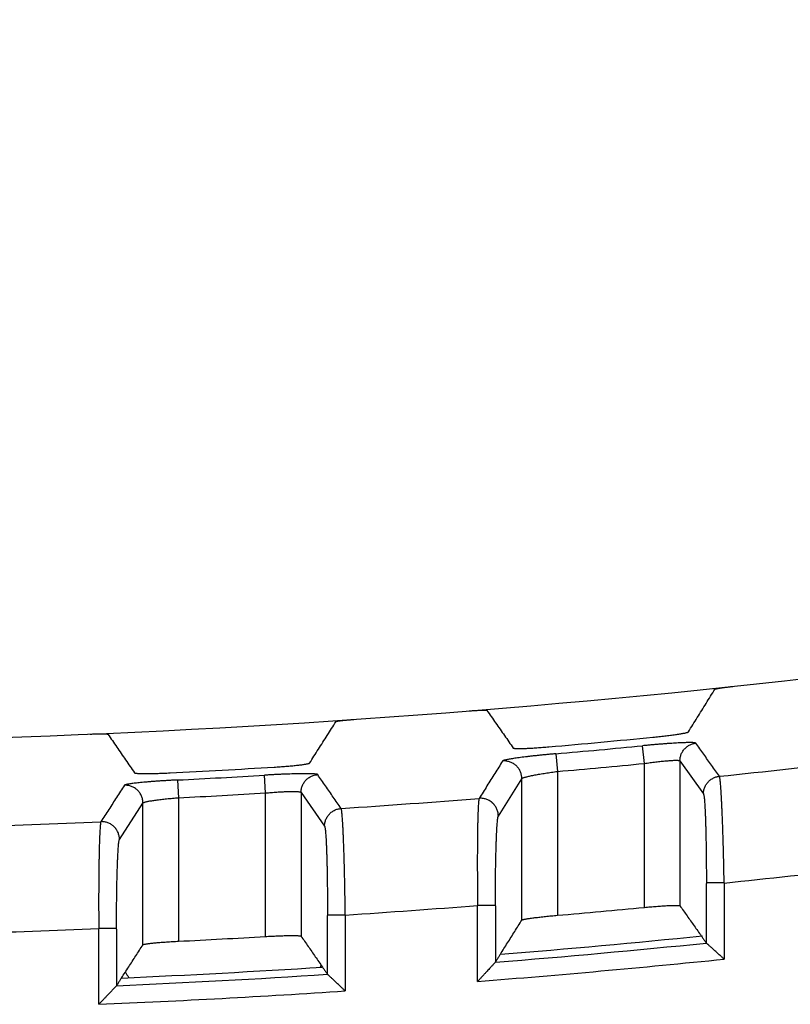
# Model space of a CAD drawing. Header units: inches. Extents: x 0 to 34, y 0 to 22.
# Tile 63 of 93: x 17.473 to 17.907, y 13.281 to 13.834. Entities that reach past the tile are written whole.
import ezdxf

# ---------------------------------------------------------------- set-up
doc = ezdxf.new("R2010")
doc.units = ezdxf.units.IN
doc.header["$LTSCALE"] = 1.87
doc.header["$MEASUREMENT"] = 0
doc.layers.get('0').update_dxf_attribs({"linetype": 'CONTINUOUS'})
doc.layers.add('DIMENSIONS', color=7, linetype='CONTINUOUS')
doc.styles.get("Standard").update_dxf_attribs({"font": 'txt', "width": 0.8})
doc.dimstyles.new('DIMSTYLE_1', dxfattribs={"dimtxt": 0.125, "dimasz": 0.18, "dimexe": 0.18, "dimexo": 0.0625, "dimgap": 0.09, "dimtad": 0, "dimtih": 1, "dimtoh": 1, "dimdec": 3, "dimzin": 4, "dimdsep": 46, "dimtxsty": 'STANDARD', "dimblk": '_FILLED', "dimblk1": '_FILLED', "dimblk2": '_FILLED', "dimcen": 0.09, "dimadec": 0, "dimazin": 0, "dimtp": 0.01, "dimtm": 0.01, "dimtfac": 1, "dimtdec": 3, "dimtofl": 0, "dimtmove": 0, "dimatfit": 3, "dimldrblk": '_FILLED', "dimfxl": 1, "dimtolj": 1, "dimtzin": 4, "dimarcsym": 0})

# ---------------------------------------------------------------- blocks, each defined once
blk = doc.blocks.new('_FILLED')
at = {"color": 0, "linetype": 'BYBLOCK'}
blk.add_solid([(0, 0), (-1, 0.1736), (-1, -0.1736)], dxfattribs=at)
blk = doc.blocks.new('*D0')
at = {"layer": 'DIMENSIONS', "color": 2, "linetype": 'CONTINUOUS'}
for p, q in [((15.29252, 13.55654), (15.29252, 14.39221)), ((18.61252, 13.58513), (18.61252, 14.39221)), ((15.29252, 14.26721), (16.2156, 14.26721)), ((18.61252, 14.26721), (17.6656, 14.26721))]:
    blk.add_line(p, q, dxfattribs=at)
at = {"layer": 'DIMENSIONS', "color": 2, "linetype": 'CONTINUOUS', "xscale": 0.18, "yscale": 0.18, "zscale": 0.18, "rotation": 180}
blk.add_blockref('_FILLED', (15.29252, 14.26721), dxfattribs=at)
at = {"layer": 'DIMENSIONS', "color": 2, "linetype": 'CONTINUOUS', "xscale": 0.18, "yscale": 0.18, "zscale": 0.18}
blk.add_blockref('_FILLED', (18.61252, 14.26721), dxfattribs=at)
at = {"layer": 'DIMENSIONS', "color": 2, "linetype": 'CONTINUOUS', "width": 0.8}
for s, p in [('[', (16.9031, 14.20471)), (']', (17.5031, 14.20471)), ('3.320', (16.2781, 14.20471)), ('84.33', (17.0031, 14.20471))]:
    blk.add_text(s, height=0.125, dxfattribs=at).set_placement(p)

msp = doc.modelspace()

# ---------------------------------------------------------------- linework, layer by layer
at = {"color": 7, "linetype": 'CONTINUOUS'}
for p, q in [((17.77479, 13.42138), (17.77567, 13.41143)), ((17.82455, 13.41593), (17.82359, 13.42587)), ((17.82455, 13.33506), (17.82455, 13.41593)), ((17.84454, 13.41738), (17.84454, 13.33597)), ((17.84454, 13.41738), (17.85776, 13.39878)), ((17.77567, 13.41143), (17.77567, 13.33061)), ((17.56216, 13.40663), (17.56267, 13.39666)), ((17.61155, 13.39935), (17.61096, 13.40932)), ((17.74246, 13.38637), (17.75568, 13.40735)), ((17.75568, 13.3279), (17.75568, 13.40735)), ((17.61155, 13.3187), (17.61155, 13.39935)), ((17.63154, 13.39969), (17.63154, 13.31889)), ((17.63154, 13.39969), (17.64476, 13.38067)), ((17.52946, 13.37324), (17.54268, 13.39369)), ((17.54268, 13.31406), (17.54268, 13.39369)), ((17.56267, 13.39666), (17.56267, 13.31605)), ((17.86941, 13.34876), (17.85941, 13.34876)), ((17.86941, 13.34876), (17.86941, 13.30598)), ((17.73081, 13.29346), (17.73081, 13.33615)), ((17.7408, 13.33615), (17.73081, 13.33615)), ((17.65641, 13.33074), (17.64641, 13.33074)), ((17.65641, 13.33074), (17.65641, 13.28809)), ((17.51781, 13.2806), (17.51781, 13.32319)), ((17.5278, 13.32319), (17.51781, 13.32319))]:
    msp.add_line(p, q, dxfattribs=at)
for radius, start, end in [(5.76796, 259.86523, 280.13477), (5.79181, 274.985241, 275.566256), (5.79603, 275.020577, 275.504988), (5.80602, 275.020571, 275.504988), (5.81739, 275.911654, 276.680352), (5.79181, 272.873044, 273.45248), (5.79603, 272.913452, 273.396553), (5.80602, 272.913446, 273.396553), (5.81739, 273.809725, 274.575838), (5.81739, 271.712922, 272.477495), (5.87731, 275.877471, 276.607104), (5.87731, 273.793479, 274.5207), (5.88653, 274.951731, 275.429468), (5.87731, 271.714503, 272.440288), (5.88653, 272.873565, 273.350045), (5.90566, 274.623533, 275.730418), (5.90988, 274.592876, 275.747652), (5.91986, 274.488138, 275.835076), (5.90566, 272.552867, 273.650802), (5.90988, 272.523754, 273.675517), (5.91986, 272.422737, 273.766172)]:
    msp.add_arc((17.26756, 19.19517), radius, start, end, dxfattribs=at)
for points, knots in [([(17.84934, 13.43367), (17.85099, 13.43634), (17.85431, 13.44167), (17.85926, 13.44966), (17.86257, 13.45498), (17.86422, 13.45764)], [0, 0, 0, 0, 0.333892, 0.667225, 1, 1, 1, 1]), ([(17.86422, 13.45764), (17.86423, 13.45767), (17.86432, 13.45772), (17.86449, 13.45778), (17.86475, 13.45785), (17.8651, 13.45793), (17.86553, 13.45802), (17.86604, 13.45812), (17.86662, 13.45822), (17.86728, 13.45832), (17.868, 13.45843), (17.86877, 13.45854), (17.8696, 13.45865), (17.87047, 13.45877), (17.87137, 13.45888), (17.87231, 13.45899), (17.87325, 13.4591), (17.87389, 13.45916), (17.87421, 13.4592)], [0, 0, 0, 0, 0.009681, 0.027708, 0.054295, 0.089437, 0.132849, 0.18406, 0.24285, 0.308481, 0.38044, 0.458189, 0.540706, 0.627573, 0.717808, 0.810407, 0.904889, 1, 1, 1, 1]), ([(17.72601, 13.44545), (17.72633, 13.44548), (17.72696, 13.44553), (17.72791, 13.4456), (17.72884, 13.44566), (17.72975, 13.44572), (17.73062, 13.44577), (17.73144, 13.44581), (17.73222, 13.44584), (17.73294, 13.44587), (17.73359, 13.44588), (17.73418, 13.44589), (17.73469, 13.44589), (17.73512, 13.44588), (17.73546, 13.44586), (17.73572, 13.44584), (17.73589, 13.44581), (17.73598, 13.44578), (17.736, 13.44575)], [0, 0, 0, 0, 0.096105, 0.19138, 0.284577, 0.375246, 0.462389, 0.545043, 0.622815, 0.694703, 0.76018, 0.818753, 0.869683, 0.912745, 0.947464, 0.973535, 0.990952, 1, 1, 1, 1]), ([(17.736, 13.44575), (17.73765, 13.4434), (17.74095, 13.4387), (17.74591, 13.43164), (17.74922, 13.42693), (17.75088, 13.42458)], [0, 0, 0, 0, 0.332772, 0.666105, 1, 1, 1, 1]), ([(17.63634, 13.41613), (17.63799, 13.41872), (17.64131, 13.42392), (17.64626, 13.4317), (17.64957, 13.43688), (17.65122, 13.43947)], [0, 0, 0, 0, 0.333892, 0.667225, 1, 1, 1, 1]), ([(17.65122, 13.43947), (17.65123, 13.4395), (17.65132, 13.43954), (17.65149, 13.4396), (17.65175, 13.43966), (17.6521, 13.43973), (17.65253, 13.43981), (17.65304, 13.43988), (17.65363, 13.43996), (17.65428, 13.44004), (17.655, 13.44012), (17.65578, 13.4402), (17.65661, 13.44028), (17.65747, 13.44036), (17.65838, 13.44044), (17.65931, 13.44052), (17.66025, 13.44059), (17.66089, 13.44063), (17.66121, 13.44066)], [0, 0, 0, 0, 0.009574, 0.027529, 0.054085, 0.089234, 0.132673, 0.183923, 0.242752, 0.308417, 0.380399, 0.458158, 0.54067, 0.627524, 0.71775, 0.810352, 0.904871, 1, 1, 1, 1]), ([(17.51301, 13.43243), (17.51333, 13.43244), (17.51396, 13.43247), (17.51491, 13.4325), (17.51584, 13.43253), (17.51674, 13.43255), (17.51761, 13.43257), (17.51844, 13.43258), (17.51921, 13.43259), (17.51993, 13.43259), (17.52059, 13.43258), (17.52117, 13.43256), (17.52168, 13.43255), (17.52211, 13.43252), (17.52246, 13.43249), (17.52272, 13.43246), (17.52289, 13.43242), (17.52298, 13.43238), (17.523, 13.43236)], [0, 0, 0, 0, 0.095757, 0.190723, 0.283674, 0.374158, 0.461177, 0.543773, 0.621546, 0.693483, 0.759056, 0.817755, 0.868834, 0.912063, 0.946957, 0.973205, 0.990799, 1, 1, 1, 1]), ([(17.523, 13.43236), (17.52465, 13.42995), (17.52795, 13.42514), (17.53291, 13.41792), (17.53622, 13.4131), (17.53788, 13.41069)], [0, 0, 0, 0, 0.332773, 0.666106, 1, 1, 1, 1]), ([(17.82935, 13.43067), (17.82992, 13.43073), (17.83105, 13.43084), (17.83274, 13.43102), (17.83441, 13.4312), (17.83603, 13.43139), (17.83761, 13.43158), (17.83913, 13.43177), (17.84058, 13.43196), (17.84195, 13.43215), (17.84322, 13.43233), (17.8444, 13.43252), (17.84546, 13.43269), (17.8464, 13.43286), (17.84722, 13.43302), (17.84792, 13.43317), (17.84847, 13.43331), (17.84889, 13.43343), (17.84917, 13.43354), (17.84931, 13.43362), (17.84934, 13.43367)], [0, 0, 0, 0, 0.084549, 0.168608, 0.251438, 0.332599, 0.411296, 0.487141, 0.559402, 0.627682, 0.691395, 0.750108, 0.803413, 0.850876, 0.892251, 0.927171, 0.955503, 0.977032, 0.991775, 1, 1, 1, 1]), ([(17.85352, 13.42731), (17.85348, 13.42736), (17.8533, 13.42744), (17.85296, 13.42752), (17.85244, 13.42758), (17.85176, 13.42762), (17.85091, 13.42764), (17.8499, 13.42765), (17.84873, 13.42763), (17.84742, 13.4276), (17.84597, 13.42755), (17.84438, 13.42747), (17.84266, 13.42738), (17.84084, 13.42728), (17.83891, 13.42715), (17.8369, 13.42701), (17.83481, 13.42685), (17.83265, 13.42668), (17.83043, 13.4265), (17.82817, 13.4263), (17.82589, 13.42609), (17.82436, 13.42595), (17.82359, 13.42587)], [0, 0, 0, 0, 0.006526, 0.018198, 0.035453, 0.058361, 0.086797, 0.120469, 0.159197, 0.202898, 0.251458, 0.304605, 0.361928, 0.422957, 0.487194, 0.554303, 0.624127, 0.696444, 0.770775, 0.846543, 0.923153, 1, 1, 1, 1]), ([(17.84454, 13.41739), (17.84454, 13.41771), (17.84457, 13.41836), (17.84472, 13.41932), (17.84495, 13.42027), (17.84528, 13.42119), (17.8457, 13.42208), (17.84621, 13.42292), (17.84679, 13.42371), (17.84745, 13.42443), (17.84817, 13.42509), (17.84896, 13.42568), (17.8498, 13.42618), (17.85068, 13.4266), (17.8516, 13.42694), (17.85255, 13.42718), (17.8532, 13.42728), (17.85352, 13.42731)], [0, 0, 0, 0, 0.066074, 0.132648, 0.199272, 0.265926, 0.332612, 0.399339, 0.466089, 0.532841, 0.599589, 0.666332, 0.73307, 0.799811, 0.866556, 0.933292, 1, 1, 1, 1]), ([(17.86673, 13.40872), (17.86526, 13.41078), (17.86232, 13.41492), (17.85792, 13.42112), (17.85499, 13.42525), (17.85352, 13.42731)], [0, 0, 0, 0, 0.333851, 0.667183, 1, 1, 1, 1]), ([(17.77479, 13.42138), (17.77404, 13.42131), (17.77252, 13.42118), (17.77026, 13.42097), (17.76803, 13.42075), (17.76583, 13.42053), (17.76368, 13.4203), (17.76159, 13.42007), (17.75958, 13.41985), (17.75767, 13.41962), (17.75586, 13.41939), (17.75415, 13.41917), (17.75256, 13.41895), (17.75109, 13.41873), (17.74976, 13.41852), (17.74859, 13.41832), (17.74758, 13.41814), (17.74673, 13.41796), (17.74604, 13.41779), (17.74549, 13.41764), (17.74513, 13.41748), (17.74491, 13.41738), (17.74486, 13.41731)], [0, 0, 0, 0, 0.075495, 0.150534, 0.224767, 0.297843, 0.369402, 0.439024, 0.506037, 0.569789, 0.630036, 0.686922, 0.740392, 0.789714, 0.834135, 0.873305, 0.907205, 0.935872, 0.959475, 0.978057, 0.991439, 1, 1, 1, 1]), ([(17.75088, 13.42458), (17.75091, 13.42454), (17.75106, 13.42448), (17.75133, 13.42442), (17.75175, 13.42437), (17.75231, 13.42434), (17.753, 13.42432), (17.75382, 13.42431), (17.75477, 13.42432), (17.75583, 13.42434), (17.757, 13.42437), (17.75827, 13.42442), (17.75963, 13.42448), (17.76108, 13.42456), (17.7626, 13.42465), (17.76418, 13.42475), (17.7658, 13.42486), (17.76747, 13.42499), (17.76916, 13.42513), (17.7703, 13.42522), (17.77087, 13.42527)], [0, 0, 0, 0, 0.007664, 0.021843, 0.042876, 0.070778, 0.105327, 0.146382, 0.19357, 0.246652, 0.305194, 0.368804, 0.437062, 0.509398, 0.585437, 0.664464, 0.746109, 0.829584, 0.914458, 1, 1, 1, 1]), ([(17.61635, 13.41387), (17.61692, 13.41391), (17.61805, 13.41398), (17.61974, 13.41409), (17.6214, 13.41421), (17.62303, 13.41434), (17.6246, 13.41447), (17.62612, 13.4146), (17.62757, 13.41474), (17.62894, 13.41488), (17.63021, 13.41502), (17.63138, 13.41516), (17.63245, 13.41529), (17.6334, 13.41543), (17.63422, 13.41555), (17.63491, 13.41568), (17.63547, 13.4158), (17.63589, 13.41591), (17.63616, 13.416), (17.63631, 13.41608), (17.63634, 13.41613)], [0, 0, 0, 0, 0.084603, 0.1687, 0.251541, 0.332701, 0.41139, 0.487225, 0.559481, 0.627765, 0.69149, 0.750221, 0.803555, 0.851045, 0.892443, 0.927374, 0.955696, 0.977188, 0.991859, 1, 1, 1, 1]), ([(17.74486, 13.4173), (17.7434, 13.41497), (17.74047, 13.41032), (17.73607, 13.40332), (17.73314, 13.39865), (17.73167, 13.39632)], [0, 0, 0, 0, 0.332881, 0.666213, 1, 1, 1, 1]), ([(17.75568, 13.40735), (17.75568, 13.40768), (17.75565, 13.40832), (17.7555, 13.40929), (17.75527, 13.41023), (17.75494, 13.41115), (17.75452, 13.41203), (17.75403, 13.41286), (17.75345, 13.41365), (17.7528, 13.41437), (17.75209, 13.41502), (17.75132, 13.41561), (17.75049, 13.41612), (17.74961, 13.41654), (17.7487, 13.41688), (17.74776, 13.41713), (17.7468, 13.41729), (17.74583, 13.41735), (17.74518, 13.41733), (17.74486, 13.4173)], [0, 0, 0, 0, 0.058838, 0.117841, 0.176884, 0.235841, 0.2946, 0.353324, 0.412275, 0.471019, 0.529392, 0.588152, 0.647116, 0.70586, 0.764666, 0.823685, 0.882729, 0.941577, 1, 1, 1, 1]), ([(17.82455, 13.41593), (17.82509, 13.41601), (17.82617, 13.41617), (17.82778, 13.41638), (17.82937, 13.41659), (17.83093, 13.41678), (17.83244, 13.41696), (17.8339, 13.41712), (17.8353, 13.41726), (17.83662, 13.41739), (17.83786, 13.41749), (17.83902, 13.41758), (17.84008, 13.41764), (17.84103, 13.41769), (17.84189, 13.41771), (17.84262, 13.41771), (17.84325, 13.41769), (17.84375, 13.41765), (17.84413, 13.41759), (17.84439, 13.41751), (17.84451, 13.41743), (17.84454, 13.41738)], [0, 0, 0, 0, 0.081635, 0.162572, 0.242285, 0.320246, 0.395942, 0.468883, 0.538606, 0.604673, 0.666677, 0.724247, 0.777041, 0.824749, 0.867095, 0.903834, 0.934769, 0.959758, 0.978753, 0.991899, 1, 1, 1, 1]), ([(17.53788, 13.41069), (17.53791, 13.41064), (17.53805, 13.41058), (17.53833, 13.41051), (17.53875, 13.41045), (17.53931, 13.41039), (17.54, 13.41035), (17.54083, 13.41031), (17.54177, 13.41028), (17.54284, 13.41026), (17.54401, 13.41025), (17.54528, 13.41026), (17.54665, 13.41027), (17.54809, 13.41029), (17.54961, 13.41033), (17.55119, 13.41037), (17.55281, 13.41042), (17.55448, 13.41049), (17.55617, 13.41056), (17.5573, 13.41061), (17.55787, 13.41064)], [0, 0, 0, 0, 0.007829, 0.022165, 0.043359, 0.071423, 0.106128, 0.147333, 0.194657, 0.247855, 0.306484, 0.370147, 0.438416, 0.510716, 0.586666, 0.66555, 0.746997, 0.830222, 0.914796, 1, 1, 1, 1]), ([(17.64089, 13.40966), (17.64085, 13.40971), (17.64067, 13.40979), (17.64033, 13.40988), (17.63981, 13.40996), (17.63912, 13.41003), (17.63827, 13.41008), (17.63725, 13.41012), (17.63609, 13.41015), (17.63477, 13.41017), (17.63332, 13.41017), (17.63172, 13.41015), (17.63001, 13.41013), (17.62818, 13.41009), (17.62626, 13.41003), (17.62425, 13.40996), (17.62216, 13.40989), (17.62, 13.40979), (17.61779, 13.40969), (17.61553, 13.40958), (17.61325, 13.40946), (17.61172, 13.40937), (17.61096, 13.40932)], [0, 0, 0, 0, 0.006641, 0.01846, 0.035874, 0.058943, 0.087537, 0.121362, 0.160236, 0.204072, 0.252747, 0.305983, 0.363363, 0.424407, 0.488613, 0.555644, 0.62535, 0.697512, 0.771646, 0.847172, 0.923492, 1, 1, 1, 1]), ([(17.75568, 13.40735), (17.75571, 13.40741), (17.75584, 13.40754), (17.75612, 13.4077), (17.75654, 13.40787), (17.7571, 13.40807), (17.75779, 13.40827), (17.75861, 13.40849), (17.75955, 13.40872), (17.76062, 13.40896), (17.76179, 13.4092), (17.76306, 13.40945), (17.76443, 13.40971), (17.76588, 13.40996), (17.7674, 13.41022), (17.76899, 13.41047), (17.77062, 13.41072), (17.77228, 13.41097), (17.77397, 13.41121), (17.7751, 13.41136), (17.77567, 13.41143)], [0, 0, 0, 0, 0.009789, 0.025455, 0.047612, 0.076326, 0.11152, 0.153015, 0.200559, 0.25383, 0.31245, 0.375992, 0.444011, 0.516027, 0.59151, 0.669895, 0.750577, 0.832922, 0.916282, 1, 1, 1, 1]), ([(17.56216, 13.40663), (17.5614, 13.40659), (17.55988, 13.40651), (17.5576, 13.40639), (17.55535, 13.40625), (17.55313, 13.40611), (17.55097, 13.40596), (17.54889, 13.40581), (17.54688, 13.40566), (17.54495, 13.4055), (17.54312, 13.40534), (17.5414, 13.40518), (17.53981, 13.40501), (17.53835, 13.40485), (17.53703, 13.40469), (17.53586, 13.40454), (17.53485, 13.40438), (17.534, 13.40423), (17.53331, 13.40409), (17.53279, 13.40395), (17.53244, 13.40383), (17.53227, 13.40373), (17.53223, 13.40367)], [0, 0, 0, 0, 0.07578, 0.15154, 0.226655, 0.300504, 0.372477, 0.442045, 0.508964, 0.573088, 0.63411, 0.691544, 0.744913, 0.793776, 0.837824, 0.876908, 0.910948, 0.939784, 0.963143, 0.98089, 0.993059, 1, 1, 1, 1]), ([(17.63154, 13.3997), (17.63154, 13.40003), (17.63157, 13.4007), (17.63172, 13.40169), (17.63197, 13.40266), (17.63232, 13.4036), (17.63276, 13.4045), (17.63329, 13.40535), (17.6339, 13.40615), (17.63459, 13.40688), (17.63534, 13.40754), (17.63616, 13.40812), (17.63704, 13.40862), (17.63795, 13.40903), (17.63891, 13.40934), (17.63989, 13.40956), (17.64055, 13.40963), (17.64089, 13.40966)], [0, 0, 0, 0, 0.066046, 0.132616, 0.199238, 0.265892, 0.332581, 0.399311, 0.466066, 0.532824, 0.599579, 0.666326, 0.733066, 0.79981, 0.866559, 0.933297, 1, 1, 1, 1]), ([(17.65409, 13.39063), (17.65262, 13.39275), (17.64968, 13.39698), (17.64528, 13.40332), (17.64235, 13.40754), (17.64089, 13.40966)], [0, 0, 0, 0, 0.333841, 0.667174, 1, 1, 1, 1]), ([(17.85776, 13.39878), (17.85776, 13.39911), (17.85779, 13.39976), (17.85794, 13.40073), (17.85818, 13.40167), (17.85851, 13.40259), (17.85892, 13.40348), (17.85943, 13.40432), (17.86001, 13.40511), (17.86066, 13.40583), (17.86139, 13.40649), (17.86217, 13.40708), (17.86301, 13.40758), (17.86389, 13.408), (17.86481, 13.40834), (17.86576, 13.40858), (17.8664, 13.40868), (17.86673, 13.40872)], [0, 0, 0, 0, 0.066575, 0.133215, 0.199865, 0.266505, 0.333151, 0.399823, 0.466512, 0.533204, 0.599897, 0.666585, 0.733267, 0.799961, 0.866666, 0.933359, 1, 1, 1, 1]), ([(17.86941, 13.34876), (17.86939, 13.35003), (17.86934, 13.35257), (17.86927, 13.35636), (17.86918, 13.36012), (17.8691, 13.36384), (17.869, 13.36749), (17.8689, 13.37107), (17.8688, 13.37455), (17.86869, 13.37794), (17.86858, 13.3812), (17.86846, 13.38433), (17.86834, 13.38731), (17.86822, 13.39014), (17.8681, 13.3928), (17.86797, 13.39529), (17.86785, 13.39759), (17.86772, 13.39969), (17.86759, 13.40159), (17.86746, 13.40328), (17.86734, 13.40475), (17.86722, 13.40599), (17.86709, 13.407), (17.86698, 13.40779), (17.86686, 13.40833), (17.86678, 13.40862), (17.86672, 13.40872)], [0, 0, 0, 0, 0.063542, 0.126796, 0.189508, 0.25144, 0.312361, 0.372031, 0.430196, 0.486609, 0.541035, 0.593252, 0.643053, 0.690252, 0.734675, 0.776158, 0.814545, 0.84968, 0.881418, 0.909627, 0.934196, 0.955028, 0.972057, 0.985233, 0.994534, 1, 1, 1, 1]), ([(17.53223, 13.40367), (17.53077, 13.4014), (17.52783, 13.39686), (17.52344, 13.39004), (17.5205, 13.38549), (17.51903, 13.38322)], [0, 0, 0, 0, 0.332865, 0.666197, 1, 1, 1, 1]), ([(17.54268, 13.39369), (17.54268, 13.39403), (17.54264, 13.3947), (17.54249, 13.3957), (17.54224, 13.39667), (17.54188, 13.39762), (17.54144, 13.39853), (17.54091, 13.39939), (17.54029, 13.40018), (17.53959, 13.40092), (17.53883, 13.40158), (17.538, 13.40216), (17.53712, 13.40265), (17.53619, 13.40305), (17.53523, 13.40336), (17.53424, 13.40357), (17.53324, 13.40368), (17.53257, 13.40368), (17.53223, 13.40367)], [0, 0, 0, 0, 0.062349, 0.124809, 0.187327, 0.249864, 0.312397, 0.374916, 0.437418, 0.499912, 0.562408, 0.624917, 0.687447, 0.749998, 0.81256, 0.87511, 0.937609, 1, 1, 1, 1]), ([(17.61155, 13.39935), (17.61209, 13.3994), (17.61316, 13.3995), (17.61477, 13.39962), (17.61635, 13.39974), (17.6179, 13.39985), (17.61941, 13.39994), (17.62087, 13.40002), (17.62226, 13.40009), (17.62359, 13.40014), (17.62483, 13.40018), (17.62599, 13.4002), (17.62705, 13.4002), (17.62801, 13.40019), (17.62887, 13.40017), (17.62961, 13.40013), (17.63024, 13.40008), (17.63074, 13.40001), (17.63113, 13.39993), (17.63139, 13.39984), (17.63151, 13.39974), (17.63154, 13.39969)], [0, 0, 0, 0, 0.080895, 0.161172, 0.240318, 0.317814, 0.393155, 0.465854, 0.535447, 0.601493, 0.663576, 0.721311, 0.77434, 0.822339, 0.865013, 0.902109, 0.933416, 0.958781, 0.978146, 0.991638, 1, 1, 1, 1]), ([(17.54268, 13.39369), (17.54271, 13.39375), (17.54284, 13.39387), (17.54312, 13.39401), (17.54355, 13.39417), (17.54411, 13.39433), (17.5448, 13.39449), (17.54562, 13.39467), (17.54657, 13.39484), (17.54763, 13.39502), (17.54881, 13.3952), (17.55008, 13.39538), (17.55145, 13.39556), (17.5529, 13.39573), (17.55442, 13.3959), (17.556, 13.39607), (17.55762, 13.39623), (17.55929, 13.39638), (17.56097, 13.39653), (17.5621, 13.39662), (17.56267, 13.39666)], [0, 0, 0, 0, 0.00955, 0.025049, 0.047093, 0.07576, 0.110949, 0.152458, 0.20002, 0.25331, 0.311952, 0.375524, 0.443566, 0.515583, 0.591048, 0.669412, 0.750097, 0.832501, 0.91601, 1, 1, 1, 1]), ([(17.73167, 13.39632), (17.73162, 13.39622), (17.73158, 13.39592), (17.73146, 13.39537), (17.73138, 13.39456), (17.73128, 13.39354), (17.7312, 13.39227), (17.73111, 13.39079), (17.73104, 13.38909), (17.73097, 13.38718), (17.7309, 13.38506), (17.73084, 13.38274), (17.73079, 13.38024), (17.73075, 13.37757), (17.73071, 13.37473), (17.73068, 13.37173), (17.73066, 13.36859), (17.73065, 13.36532), (17.73064, 13.36193), (17.73064, 13.35844), (17.73065, 13.35485), (17.73067, 13.3512), (17.73069, 13.34749), (17.73072, 13.34373), (17.73076, 13.33995), (17.73079, 13.33741), (17.73081, 13.33615)], [0, 0, 0, 0, 0.00551, 0.014962, 0.0283, 0.045506, 0.066515, 0.091231, 0.119559, 0.151393, 0.186615, 0.225093, 0.266675, 0.311184, 0.358434, 0.408258, 0.460483, 0.514903, 0.571278, 0.629362, 0.688905, 0.749653, 0.811371, 0.873828, 0.936788, 1, 1, 1, 1]), ([(17.74246, 13.38636), (17.74246, 13.38636), (17.74246, 13.38648), (17.74245, 13.38695), (17.74238, 13.38775), (17.74218, 13.38877), (17.74188, 13.38974), (17.74149, 13.39067), (17.74102, 13.39154), (17.74057, 13.39221), (17.74018, 13.3927), (17.73987, 13.39305), (17.73956, 13.39338), (17.73924, 13.3937), (17.7389, 13.39399), (17.73855, 13.39428), (17.73817, 13.39455), (17.73765, 13.3949), (17.73694, 13.3953), (17.73604, 13.3957), (17.73508, 13.39601), (17.73409, 13.39623), (17.73306, 13.39635), (17.73225, 13.39636), (17.73179, 13.39633), (17.73167, 13.39632)], [0, 0, 0, 0, 0.000531, 0.02196, 0.084902, 0.147553, 0.209539, 0.270555, 0.330313, 0.388642, 0.417206, 0.445271, 0.472806, 0.500046, 0.527287, 0.554825, 0.582895, 0.611466, 0.669816, 0.729603, 0.790657, 0.852687, 0.915385, 0.978378, 1, 1, 1, 1]), ([(17.85776, 13.39878), (17.85782, 13.3987), (17.8579, 13.39845), (17.85801, 13.39797), (17.85811, 13.39726), (17.85822, 13.39635), (17.85833, 13.39524), (17.85843, 13.39392), (17.85853, 13.3924), (17.85863, 13.39068), (17.85872, 13.38879), (17.85881, 13.38672), (17.8589, 13.38448), (17.85898, 13.38209), (17.85905, 13.37955), (17.85912, 13.37687), (17.85918, 13.37406), (17.85923, 13.37115), (17.85928, 13.36814), (17.85932, 13.36504), (17.85935, 13.36187), (17.85938, 13.35863), (17.8594, 13.35533), (17.85941, 13.35194), (17.85942, 13.34965), (17.85942, 13.34847)], [0, 0, 0, 0, 0.005792, 0.015614, 0.02966, 0.047902, 0.070228, 0.096531, 0.126766, 0.160866, 0.198633, 0.239821, 0.284243, 0.331753, 0.382211, 0.435492, 0.491384, 0.549453, 0.609265, 0.67067, 0.733628, 0.798008, 0.863591, 0.930102, 1, 1, 1, 1]), ([(17.64476, 13.38067), (17.64476, 13.381), (17.64479, 13.38167), (17.64495, 13.38266), (17.6452, 13.38363), (17.64554, 13.38457), (17.64598, 13.38547), (17.64651, 13.38633), (17.64712, 13.38712), (17.6478, 13.38786), (17.64856, 13.38852), (17.64937, 13.3891), (17.65025, 13.38959), (17.65116, 13.39), (17.65211, 13.39031), (17.65309, 13.39053), (17.65376, 13.39061), (17.65409, 13.39063)], [0, 0, 0, 0, 0.066662, 0.133244, 0.199881, 0.266533, 0.333193, 0.399868, 0.466551, 0.53324, 0.599932, 0.666617, 0.733293, 0.799981, 0.866685, 0.933377, 1, 1, 1, 1]), ([(17.65641, 13.33074), (17.65639, 13.33201), (17.65636, 13.33453), (17.65631, 13.33831), (17.65625, 13.34206), (17.65619, 13.34577), (17.65612, 13.34941), (17.65604, 13.35298), (17.65596, 13.35646), (17.65587, 13.35983), (17.65578, 13.36309), (17.65568, 13.36622), (17.65558, 13.3692), (17.65547, 13.37203), (17.65537, 13.37469), (17.65526, 13.37717), (17.65514, 13.37947), (17.65503, 13.38158), (17.65491, 13.38348), (17.6548, 13.38517), (17.65468, 13.38664), (17.65456, 13.38789), (17.65445, 13.38891), (17.65434, 13.3897), (17.65423, 13.39025), (17.65415, 13.39054), (17.65409, 13.39063)], [0, 0, 0, 0, 0.063386, 0.126494, 0.189073, 0.250887, 0.311707, 0.371296, 0.429397, 0.485764, 0.540165, 0.592377, 0.642192, 0.689421, 0.733887, 0.775425, 0.813878, 0.849088, 0.880905, 0.909196, 0.933845, 0.954757, 0.971861, 0.985109, 0.994476, 1, 1, 1, 1]), ([(17.51903, 13.38322), (17.51898, 13.38312), (17.5189, 13.38282), (17.5188, 13.38226), (17.5187, 13.38146), (17.51861, 13.38043), (17.51852, 13.37917), (17.51843, 13.37769), (17.51834, 13.37598), (17.51826, 13.37407), (17.51818, 13.37196), (17.51811, 13.36965), (17.51805, 13.36715), (17.51799, 13.36448), (17.51794, 13.36165), (17.51789, 13.35866), (17.51785, 13.35553), (17.51782, 13.35227), (17.51779, 13.34889), (17.51777, 13.34541), (17.51776, 13.34185), (17.51776, 13.3382), (17.51776, 13.3345), (17.51777, 13.33076), (17.51778, 13.32698), (17.5178, 13.32446), (17.51781, 13.32319)], [0, 0, 0, 0, 0.005672, 0.015184, 0.028576, 0.045819, 0.066857, 0.091612, 0.119989, 0.151875, 0.187145, 0.225656, 0.267254, 0.311774, 0.35904, 0.408863, 0.461045, 0.515379, 0.571648, 0.62963, 0.689089, 0.749787, 0.81148, 0.873921, 0.936862, 1, 1, 1, 1]), ([(17.52946, 13.37323), (17.52946, 13.37357), (17.52942, 13.37424), (17.52927, 13.37524), (17.52902, 13.37621), (17.52867, 13.37716), (17.52822, 13.37807), (17.52769, 13.37892), (17.52707, 13.37972), (17.52638, 13.38046), (17.52562, 13.38112), (17.52479, 13.3817), (17.52391, 13.38219), (17.52299, 13.38259), (17.52203, 13.3829), (17.52104, 13.38311), (17.52004, 13.38322), (17.51937, 13.38323), (17.51903, 13.38322)], [0, 0, 0, 0, 0.062579, 0.124984, 0.187454, 0.249969, 0.312512, 0.375062, 0.437599, 0.500104, 0.562572, 0.625048, 0.687559, 0.750078, 0.812579, 0.875063, 0.937538, 1, 1, 1, 1]), ([(17.7408, 13.33586), (17.7408, 13.33691), (17.7408, 13.33902), (17.74081, 13.34226), (17.74083, 13.34558), (17.74086, 13.34891), (17.74089, 13.35216), (17.74093, 13.35529), (17.74098, 13.35832), (17.74103, 13.36128), (17.7411, 13.36414), (17.74116, 13.36687), (17.74124, 13.36946), (17.74132, 13.37189), (17.7414, 13.37416), (17.7415, 13.37628), (17.74159, 13.37821), (17.74169, 13.37995), (17.74179, 13.38149), (17.7419, 13.38283), (17.74201, 13.38397), (17.74211, 13.38491), (17.74223, 13.38561), (17.74232, 13.38607), (17.74241, 13.3863), (17.74246, 13.38637)], [0, 0, 0, 0, 0.061897, 0.125659, 0.191965, 0.25853, 0.323097, 0.384716, 0.444458, 0.503119, 0.559992, 0.614136, 0.665249, 0.713334, 0.758376, 0.800282, 0.838749, 0.873251, 0.903557, 0.930079, 0.953025, 0.971799, 0.985831, 0.995146, 1, 1, 1, 1]), ([(17.64476, 13.38067), (17.64482, 13.38059), (17.6449, 13.38034), (17.64501, 13.37986), (17.64511, 13.37915), (17.64522, 13.37824), (17.64533, 13.37711), (17.64543, 13.37577), (17.64553, 13.37424), (17.64563, 13.37252), (17.64573, 13.37061), (17.64581, 13.36853), (17.6459, 13.36629), (17.64598, 13.36388), (17.64605, 13.36133), (17.64612, 13.35864), (17.64618, 13.35583), (17.64623, 13.35291), (17.64628, 13.34989), (17.64632, 13.34678), (17.64636, 13.3436), (17.64638, 13.34038), (17.6464, 13.33713), (17.64641, 13.3338), (17.64642, 13.33157), (17.64642, 13.33043)], [0, 0, 0, 0, 0.005636, 0.015447, 0.029573, 0.047998, 0.070619, 0.09729, 0.127857, 0.162158, 0.200071, 0.24149, 0.286246, 0.334134, 0.384937, 0.438425, 0.494369, 0.552558, 0.612761, 0.674644, 0.737835, 0.801996, 0.866806, 0.931912, 1, 1, 1, 1]), ([(17.5278, 13.32291), (17.5278, 13.32408), (17.52781, 13.32636), (17.52782, 13.32974), (17.52784, 13.33303), (17.52786, 13.33625), (17.5279, 13.3394), (17.52794, 13.34248), (17.52798, 13.34547), (17.52804, 13.34837), (17.5281, 13.35117), (17.52817, 13.35385), (17.52824, 13.35639), (17.52832, 13.35878), (17.5284, 13.36102), (17.52849, 13.3631), (17.52858, 13.365), (17.52868, 13.36673), (17.52878, 13.36826), (17.52889, 13.36959), (17.52899, 13.37073), (17.5291, 13.37166), (17.52921, 13.37238), (17.52932, 13.37288), (17.5294, 13.37315), (17.52946, 13.37324)], [0, 0, 0, 0, 0.069745, 0.135981, 0.201216, 0.265202, 0.327737, 0.388723, 0.448157, 0.505921, 0.561597, 0.614765, 0.6652, 0.712754, 0.757275, 0.798602, 0.83654, 0.870841, 0.901314, 0.927891, 0.950524, 0.969112, 0.983558, 0.993817, 1, 1, 1, 1]), ([(17.85942, 13.31502), (17.85942, 13.31874), (17.85942, 13.32617), (17.85942, 13.33732), (17.85942, 13.34476), (17.85942, 13.34847)], [0, 0, 0, 0, 0.333333, 0.666667, 1, 1, 1, 1]), ([(17.7408, 13.33586), (17.7408, 13.33235), (17.7408, 13.32534), (17.7408, 13.31481), (17.7408, 13.3078), (17.7408, 13.30429)], [0, 0, 0, 0, 0.333333, 0.666667, 1, 1, 1, 1]), ([(17.82455, 13.33506), (17.82512, 13.33511), (17.82625, 13.33521), (17.82795, 13.33537), (17.82962, 13.33551), (17.83124, 13.33564), (17.83282, 13.33575), (17.83434, 13.33586), (17.83579, 13.33595), (17.83715, 13.33603), (17.83842, 13.3361), (17.83959, 13.33615), (17.84065, 13.33618), (17.8416, 13.3362), (17.84242, 13.3362), (17.84311, 13.33619), (17.84366, 13.33616), (17.84409, 13.33612), (17.84436, 13.33607), (17.84451, 13.33601), (17.84454, 13.33597)], [0, 0, 0, 0, 0.085643, 0.170617, 0.254185, 0.335913, 0.415008, 0.491096, 0.563461, 0.631729, 0.695328, 0.753841, 0.806878, 0.854011, 0.895001, 0.929481, 0.957314, 0.978278, 0.992391, 1, 1, 1, 1]), ([(17.84454, 13.33597), (17.84588, 13.33409), (17.84856, 13.33031), (17.85256, 13.32467), (17.85522, 13.32092), (17.85655, 13.31905)], [0, 0, 0, 0, 0.334637, 0.669723, 1, 1, 1, 1]), ([(17.64642, 13.29747), (17.64642, 13.30113), (17.64642, 13.30845), (17.64642, 13.31944), (17.64642, 13.32677), (17.64642, 13.33043)], [0, 0, 0, 0, 0.333333, 0.666667, 1, 1, 1, 1]), ([(17.74361, 13.30873), (17.74495, 13.31087), (17.74764, 13.31513), (17.75166, 13.32152), (17.75434, 13.32577), (17.75568, 13.3279)], [0, 0, 0, 0, 0.333777, 0.66711, 1, 1, 1, 1]), ([(17.75568, 13.3279), (17.75571, 13.32795), (17.75585, 13.32803), (17.75613, 13.32813), (17.75655, 13.32825), (17.7571, 13.32838), (17.7578, 13.32852), (17.75862, 13.32866), (17.75956, 13.32882), (17.76063, 13.32897), (17.7618, 13.32914), (17.76307, 13.3293), (17.76444, 13.32947), (17.76589, 13.32964), (17.76741, 13.32981), (17.76899, 13.32998), (17.77061, 13.33015), (17.77228, 13.33031), (17.77397, 13.33046), (17.7751, 13.33057), (17.77567, 13.33061)], [0, 0, 0, 0, 0.008182, 0.022889, 0.044396, 0.072716, 0.10763, 0.149002, 0.19646, 0.249761, 0.308462, 0.372165, 0.440433, 0.512685, 0.588524, 0.667227, 0.748407, 0.83127, 0.915389, 1, 1, 1, 1]), ([(17.5278, 13.32291), (17.5278, 13.31937), (17.5278, 13.31229), (17.5278, 13.30166), (17.5278, 13.29458), (17.5278, 13.29104)], [0, 0, 0, 0, 0.333333, 0.666667, 1, 1, 1, 1]), ([(17.54268, 13.31407), (17.54271, 13.31411), (17.54286, 13.31418), (17.54313, 13.31428), (17.54355, 13.31438), (17.54411, 13.31449), (17.5448, 13.3146), (17.54562, 13.31472), (17.54657, 13.31484), (17.54764, 13.31496), (17.54881, 13.31508), (17.55008, 13.3152), (17.55145, 13.31531), (17.5529, 13.31543), (17.55441, 13.31555), (17.55599, 13.31566), (17.55762, 13.31576), (17.55928, 13.31586), (17.56097, 13.31596), (17.5621, 13.31602), (17.56267, 13.31605)], [0, 0, 0, 0, 0.008058, 0.02269, 0.04415, 0.072447, 0.107358, 0.148739, 0.196214, 0.249533, 0.308252, 0.371967, 0.440246, 0.512503, 0.588349, 0.66706, 0.748257, 0.831148, 0.915301, 1, 1, 1, 1]), ([(17.61155, 13.3187), (17.61211, 13.31874), (17.61324, 13.3188), (17.61492, 13.31889), (17.61658, 13.31897), (17.61821, 13.31904), (17.61979, 13.3191), (17.62131, 13.31915), (17.62276, 13.31919), (17.62412, 13.31922), (17.6254, 13.31924), (17.62657, 13.31925), (17.62764, 13.31924), (17.62859, 13.31923), (17.62941, 13.3192), (17.6301, 13.31916), (17.63066, 13.31912), (17.63108, 13.31906), (17.63136, 13.319), (17.63151, 13.31894), (17.63154, 13.31889)], [0, 0, 0, 0, 0.084426, 0.168707, 0.251988, 0.333659, 0.412763, 0.48887, 0.561298, 0.629685, 0.693451, 0.752159, 0.805414, 0.852778, 0.894005, 0.928718, 0.956774, 0.977944, 0.99224, 1, 1, 1, 1]), ([(17.63154, 13.31889), (17.63286, 13.31698), (17.63553, 13.31313), (17.63956, 13.30734), (17.64225, 13.30345), (17.64361, 13.3015)], [0, 0, 0, 0, 0.330098, 0.663417, 1, 1, 1, 1]), ([(17.85661, 13.31897), (17.85693, 13.31852), (17.85756, 13.31763), (17.85849, 13.31631), (17.85911, 13.31545), (17.85942, 13.31502)], [0, 0, 0, 0, 0.340197, 0.674074, 1, 1, 1, 1]), ([(17.53061, 13.29538), (17.53195, 13.29746), (17.53464, 13.30161), (17.53866, 13.30784), (17.54134, 13.31199), (17.54268, 13.31406)], [0, 0, 0, 0, 0.333777, 0.667111, 1, 1, 1, 1]), ([(17.86941, 13.30598), (17.86903, 13.30632), (17.86829, 13.30699), (17.86719, 13.30798), (17.86614, 13.30893), (17.86515, 13.30983), (17.86422, 13.31067), (17.86337, 13.31143), (17.86261, 13.31213), (17.86193, 13.31274), (17.86135, 13.31327), (17.86085, 13.31372), (17.86043, 13.3141), (17.86009, 13.3144), (17.85982, 13.31464), (17.85963, 13.31482), (17.8595, 13.31493), (17.85944, 13.315), (17.85942, 13.31502)], [0, 0, 0, 0, 0.113056, 0.223107, 0.328542, 0.42804, 0.521156, 0.606623, 0.683275, 0.75069, 0.809396, 0.859445, 0.901117, 0.934917, 0.961366, 0.980641, 0.993079, 1, 1, 1, 1]), ([(17.74361, 13.30873), (17.74329, 13.30823), (17.74266, 13.30723), (17.74173, 13.30575), (17.74111, 13.30477), (17.7408, 13.30429)], [0, 0, 0, 0, 0.340257, 0.67412, 1, 1, 1, 1]), ([(17.64361, 13.3015), (17.64393, 13.30104), (17.64456, 13.30014), (17.64549, 13.29879), (17.64611, 13.2979), (17.64642, 13.29747)], [0, 0, 0, 0, 0.340227, 0.674118, 1, 1, 1, 1]), ([(17.7408, 13.30429), (17.74078, 13.30426), (17.74073, 13.30419), (17.74061, 13.30407), (17.74043, 13.30388), (17.74019, 13.30362), (17.73987, 13.30328), (17.73948, 13.30285), (17.73901, 13.30234), (17.73845, 13.30173), (17.73779, 13.30102), (17.73703, 13.3002), (17.73618, 13.29927), (17.73523, 13.29825), (17.73421, 13.29714), (17.73312, 13.29597), (17.73198, 13.29473), (17.7312, 13.29389), (17.73081, 13.29346)], [0, 0, 0, 0, 0.006332, 0.017504, 0.034926, 0.059149, 0.09046, 0.129261, 0.176401, 0.232567, 0.29823, 0.373945, 0.459866, 0.554849, 0.657374, 0.766692, 0.8815, 1, 1, 1, 1]), ([(17.53061, 13.29538), (17.53029, 13.29489), (17.52966, 13.29391), (17.52873, 13.29246), (17.52811, 13.29151), (17.5278, 13.29104)], [0, 0, 0, 0, 0.340227, 0.674077, 1, 1, 1, 1]), ([(17.53279, 13.29876), (17.53286, 13.29861), (17.5332, 13.29797), (17.53385, 13.29689), (17.53448, 13.296), (17.53481, 13.29558)], [0, 0, 0, 0, 0.135106, 0.573099, 1, 1, 1, 1]), ([(17.65641, 13.28809), (17.65603, 13.28845), (17.65528, 13.28915), (17.65417, 13.29019), (17.65312, 13.29118), (17.65212, 13.29211), (17.65119, 13.29298), (17.65034, 13.29378), (17.64957, 13.2945), (17.6489, 13.29513), (17.64832, 13.29567), (17.64782, 13.29614), (17.64741, 13.29652), (17.64708, 13.29684), (17.64682, 13.29708), (17.64663, 13.29726), (17.6465, 13.29738), (17.64644, 13.29744), (17.64642, 13.29746)], [0, 0, 0, 0, 0.114111, 0.225073, 0.331244, 0.431312, 0.524787, 0.610344, 0.686824, 0.753914, 0.81215, 0.861648, 0.902765, 0.936076, 0.96209, 0.980998, 0.993182, 1, 1, 1, 1]), ([(17.5278, 13.29104), (17.52778, 13.29102), (17.52772, 13.29095), (17.5276, 13.29083), (17.52742, 13.29064), (17.52718, 13.29038), (17.52686, 13.29005), (17.52646, 13.28963), (17.52598, 13.28913), (17.52541, 13.28854), (17.52475, 13.28785), (17.52399, 13.28705), (17.52314, 13.28616), (17.5222, 13.28518), (17.52118, 13.28412), (17.5201, 13.28299), (17.51897, 13.28181), (17.5182, 13.28101), (17.51781, 13.2806)], [0, 0, 0, 0, 0.006438, 0.017872, 0.035682, 0.060374, 0.092205, 0.13162, 0.1794, 0.236143, 0.302213, 0.378172, 0.464022, 0.558612, 0.660468, 0.768932, 0.882697, 1, 1, 1, 1])]:
    msp.add_open_spline(points, degree=3, knots=knots, dxfattribs=at)
msp.add_open_spline([(17.64255, 13.30144), (17.64268, 13.3018), (17.64279, 13.30217), (17.64289, 13.30254)], degree=3, dxfattribs=at)

# ---------------------------------------------------------------- dimensions: what is measured, and where the dimension line sits
at = {"layer": 'DIMENSIONS', "color": 2, "linetype": 'CONTINUOUS'}
dim = msp.add_linear_dim(base=(15.29252, 14.26721), p1=(18.61252, 13.58513), p2=(15.29252, 13.55654), angle=180, dimstyle='DIMSTYLE_1', dxfattribs=at)
dim.commit()
dim.dimension.update_dxf_attribs({"geometry": '*D0', "text_midpoint": (16.9406, 14.26721), "dimtype": 160})

doc.saveas('drawing.dxf')
